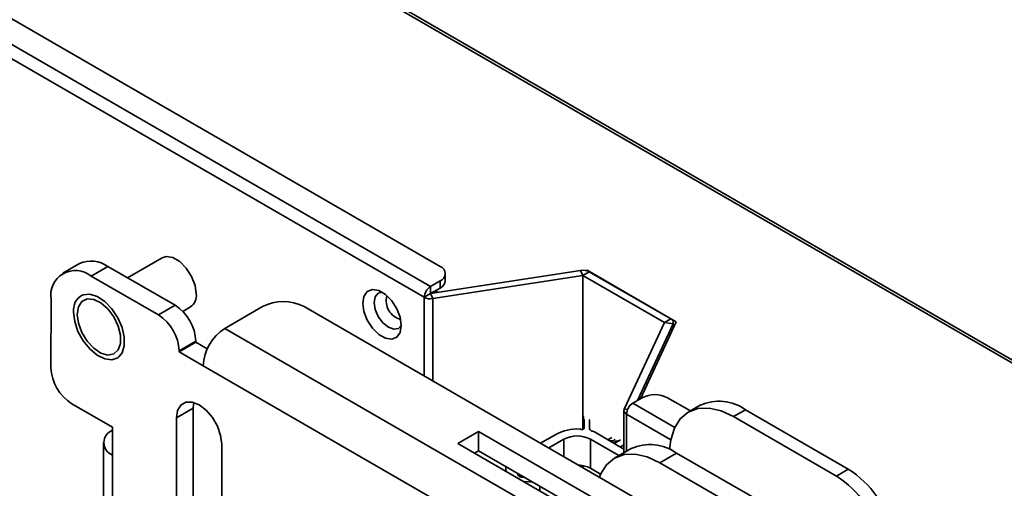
# Model space of a CAD drawing. Header units: millimetres. Extents: x 2 to 1120, y -2 to 861.
# Tile 191 of 226: x 784 to 820, y 720 to 738. Entities that reach past the tile are written whole.
import ezdxf

# ---------------------------------------------------------------- set-up
doc = ezdxf.new("R2010")
doc.units = ezdxf.units.MM

msp = doc.modelspace()

# ---------------------------------------------------------------- linework, layer by layer
at = {"color": 7, "linetype": 'Continuous', "lineweight": 35}
for p, q in [((754.1682, 763.2889), (982.9267, 631.2295)), ((983.0933, 631.246), (754.3348, 763.3054)), ((743.964, 760.4442), (799.3977, 728.443)), ((799.0442, 727.6946), (743.139, 759.968)), ((742.7366, 759.6559), (798.8085, 727.2863)), ((785.9217, 728.546), (785.2954, 728.185)), ((786.9799, 728.4412), (786.3536, 728.0801)), ((786.9799, 728.4412), (789.4943, 726.9896)), ((789.0102, 728.7596), (787.7184, 728.0148)), ((786.3536, 728.0801), (788.8681, 726.6286)), ((799.0442, 727.4224), (804.6538, 728.2901)), ((799.1304, 727.2365), (804.7401, 728.1043)), ((799.593, 727.8986), (799.593, 728.1708)), ((804.6538, 728.2901), (804.7401, 728.1043)), ((804.9758, 728.2403), (804.7401, 728.1043)), ((804.7401, 722.3553), (804.7401, 728.1043)), ((804.7401, 728.1043), (807.786, 726.3459)), ((804.8938, 728.299), (804.8315, 728.2893)), ((808.229, 726.3736), (804.8938, 728.299)), ((804.8938, 728.299), (804.8938, 728.275)), ((804.9758, 728.2403), (808.0217, 726.482)), ((799.3977, 727.8987), (799.0442, 727.6946)), ((799.0442, 727.6946), (799.0442, 727.4224)), ((799.3977, 727.6265), (799.3977, 727.8987)), ((798.8085, 727.2863), (799.0442, 727.4224)), ((799.3977, 727.6265), (799.0442, 727.4224)), ((799.0442, 727.4224), (799.1304, 727.2365)), ((784.8545, 724.6564), (784.8559, 727.2152)), ((789.4943, 726.9896), (788.8681, 726.6286)), ((792.7596, 726.9379), (791.3503, 726.1254)), ((794.3161, 726.9373), (904.7134, 663.2063)), ((789.7811, 726.7608), (790.0674, 726.9259)), ((807.786, 726.3459), (806.2829, 723.1075)), ((808.108, 726.2961), (806.7775, 723.4295)), ((806.8936, 723.4966), (808.229, 726.3736)), ((808.0217, 726.482), (807.786, 726.3459)), ((807.786, 726.3459), (808.108, 726.2961)), ((808.1193, 726.1373), (808.1193, 726.3459)), ((791.3503, 726.1254), (903.3041, 661.4958)), ((808.1294, 726.1589), (808.1193, 726.1647)), ((790.2721, 725.6413), (789.6459, 725.2802)), ((790.2721, 725.6094), (789.6459, 725.2484)), ((790.2721, 725.6413), (790.2721, 725.6094)), ((790.2721, 725.6094), (790.6972, 725.364)), ((789.6459, 725.2802), (789.6459, 725.2484)), ((789.6459, 725.2484), (790.5439, 724.73)), ((902.4977, 660.1004), (790.5439, 724.73)), ((787.1565, 722.4282), (785.6322, 723.3081)), ((790.1748, 723.1378), (790.1983, 723.3517)), ((806.6049, 723.3299), (806.9584, 723.534)), ((807.9012, 723.534), (808.7564, 723.0403)), ((809.1251, 723.2531), (808.6779, 722.995)), ((789.5486, 722.7767), (790.1748, 723.1378)), ((790.1719, 717.951), (790.1748, 723.1378)), ((806.2715, 723.0577), (806.2715, 721.4762)), ((810.3711, 722.8273), (810.8183, 723.0855)), ((814.661, 720.8671), (810.8183, 723.0855)), ((789.5457, 717.59), (789.5486, 722.7767)), ((804.7511, 722.7762), (804.7511, 722.3594)), ((804.7912, 722.7172), (804.7912, 722.4056)), ((804.9912, 722.707), (804.9946, 722.7085)), ((804.9912, 722.707), (804.9912, 722.3693)), ((814.2138, 720.609), (810.3711, 722.8273)), ((787.1559, 721.3908), (787.1565, 722.4282)), ((787.1559, 722.3206), (787.1564, 722.3209)), ((800.8418, 722.2721), (800.0635, 721.8234)), ((800.8414, 721.5488), (800.8418, 722.2721)), ((806.8286, 718.816), (800.8418, 722.2721)), ((803.1557, 721.8343), (803.7245, 722.1627)), ((806.2715, 721.6175), (805.1663, 722.2556)), ((786.8221, 721.8561), (786.8193, 716.9709)), ((791.2369, 721.8021), (791.2339, 716.6153)), ((800.0635, 721.8234), (806.0503, 718.3673)), ((804.0309, 721.9858), (803.4621, 721.6575)), ((806.0875, 721.37), (805.0208, 721.9858)), ((805.0208, 720.8971), (805.0208, 721.9858)), ((805.8163, 722.0504), (805.669, 721.9654)), ((805.746, 721.921), (805.8468, 721.9277)), ((806.1404, 721.9654), (805.9047, 721.8293)), ((805.9351, 721.8469), (805.9351, 721.8823)), ((800.8414, 721.5488), (800.6902, 721.4616)), ((806.2015, 718.4544), (800.8414, 721.5488)), ((806.5451, 721.6341), (805.9188, 721.2726)), ((806.2715, 721.7689), (806.1404, 721.6932)), ((807.612, 721.1049), (808.2383, 721.4664)), ((811.405, 719.6383), (808.2383, 721.4664)), ((787.1531, 716.49), (787.1559, 721.3908)), ((810.7788, 719.2768), (807.612, 721.1049)), ((801.854, 720.8836), (801.854, 720.7898)), ((804.7401, 720.9197), (804.7401, 720.996)), ((805.4008, 720.6777), (805.0208, 720.8971)), ((814.661, 720.8671), (814.2138, 720.609)), ((802.3714, 720.6655), (802.3714, 720.5857)), ((802.4279, 720.5701), (802.5755, 720.5476)), ((802.5506, 720.4091), (802.5044, 720.4143)), ((802.8684, 720.3786), (802.5506, 720.4091)), ((803.1314, 720.2267), (803.1314, 720.0524))]:
    msp.add_line(p, q, dxfattribs=at)
at = {"color": 8, "linetype": 'Continuous', "lineweight": 35}
for p, q in [((799.3416, 727.4684), (799.2327, 727.5313)), ((798.8085, 727.2863), (798.8085, 724.3439)), ((799.1304, 724.1581), (799.1304, 727.2365)), ((808.108, 726.1129), (808.108, 726.2961)), ((808.1716, 722.4254), (806.6049, 723.3299)), ((806.2829, 723.1075), (806.4058, 723.0885)), ((808.0241, 721.9663), (806.3692, 722.9216)), ((806.3692, 722.9216), (806.3692, 721.5326)), ((787.1564, 722.3203), (787.1559, 722.3206)), ((804.0309, 721.9858), (804.0309, 721.3291)), ((805.8468, 721.8628), (805.8468, 721.9277)), ((802.3525, 720.5951), (802.3525, 720.6764)), ((802.4045, 720.5747), (802.4045, 720.6464)), ((802.5506, 720.4091), (802.5506, 720.3876))]:
    msp.add_line(p, q, dxfattribs=at)
at = {"color": 7, "linetype": 'Continuous', "lineweight": 35, "flags": 128}
for points in [[(790.2872, 727.4107), (790.2422, 727.7324), (790.1124, 728.0675), (789.9134, 728.3754), (789.6693, 728.619), (789.4094, 728.7691), (789.1651, 728.8074), (789.0102, 728.7596)], [(787.3965, 725.0619), (787.5103, 725.2052), (787.5942, 725.4704), (787.5943, 725.7985), (787.5108, 726.1604), (787.3509, 726.5238), (787.129, 726.8566), (786.8646, 727.1291), (786.5814, 727.3172), (786.3044, 727.404), (786.0584, 727.382), (786.0267, 727.3698)], [(797.9499, 726.2306), (797.9065, 725.9717), (797.7817, 725.794), (797.5904, 725.7191), (797.3558, 725.756), (797.1062, 725.9001), (796.8716, 726.1341), (796.6803, 726.4299), (796.5555, 726.7516), (796.5121, 727.0606), (796.5555, 727.3195), (796.6803, 727.4971), (796.8716, 727.572), (797.1062, 727.5352), (797.3558, 727.391), (797.5904, 727.157), (797.7817, 726.8613), (797.9065, 726.5395), (797.9499, 726.2306)], [(797.2376, 727.4718), (797.0886, 727.4366), (796.9727, 727.3031), (796.932, 727.0903), (796.9727, 726.8305), (797.0886, 726.5633), (797.2621, 726.3293), (797.4667, 726.1641), (797.6713, 726.093), (797.8448, 726.1267), (797.9499, 726.2381)], [(785.8378, 726.6484), (785.8821, 726.9284), (786.0098, 727.127), (786.2071, 727.2229), (786.4526, 727.2055), (786.7198, 727.0769), (786.9795, 726.8509), (787.2038, 726.552), (787.3683, 726.2127), (787.4552, 725.8696), (787.455, 725.56), (787.3678, 725.3174), (787.203, 725.1681), (786.9786, 725.1283), (786.7187, 725.2023), (786.4516, 725.382), (786.2062, 725.6481), (786.0091, 725.9716), (785.8817, 726.3176), (785.8378, 726.6484)], [(789.5486, 722.7767), (789.5901, 723.0542), (789.7102, 723.2568), (789.897, 723.3647), (790.1324, 723.3674), (790.3933, 723.2645), (790.6542, 723.0662), (790.8894, 722.7918), (791.076, 722.4683), (791.1958, 722.1273), (791.2369, 721.8021)], [(807.9802, 721.5993), (808.0224, 721.9573), (808.1586, 722.3974), (808.3799, 722.7478), (808.6777, 722.9949), (809.0406, 723.1293), (809.4546, 723.1458), (809.9039, 723.0439), (810.3711, 722.8273)], [(804.7838, 722.8302), (804.7663, 722.8143), (804.7513, 722.7809), (804.76, 722.7467), (804.7912, 722.7172)], [(804.6205, 722.3648), (804.644, 722.3547), (804.6717, 722.349), (804.701, 722.3482), (804.7295, 722.3523), (804.7546, 722.361), (804.7743, 722.3735), (804.7869, 722.3889), (804.7912, 722.4056)], [(806.0951, 721.9392), (805.9741, 721.9122), (805.935, 721.8826)], [(805.3544, 720.5651), (805.3996, 720.6751), (805.6209, 721.0254), (805.9187, 721.2725), (806.2816, 721.4069), (806.6956, 721.4235), (807.1449, 721.3215), (807.612, 721.1049)], [(801.8744, 720.778), (801.8546, 720.8662), (801.8641, 720.9583)], [(802.315, 720.698), (802.3093, 720.6879), (802.3037, 720.663), (802.3095, 720.638), (802.3263, 720.6148), (802.3529, 720.5949), (802.3876, 720.5796), (802.4279, 720.5701)]]:
    msp.add_lwpolyline(points, dxfattribs=at)
at = {"color": 8, "linetype": 'Continuous', "lineweight": 35, "flags": 128}
msp.add_lwpolyline([(785.6991, 726.7285), (785.7412, 726.3796), (785.8643, 726.0128), (786.0574, 725.6608), (786.3033, 725.3547), (786.5801, 725.1218), (786.8634, 724.9828), (787.1279, 724.9501), (787.3501, 725.0265), (787.3965, 725.0619)], dxfattribs=at)
at = {"color": 7, "linetype": 'Continuous', "lineweight": 35}
for centre, radius, start, end in [((786.3598, 727.5753), 1.065, 54.39214, 114.29299), ((799.2944, 728.1708), 0.2911, 290.78342, 69.21658), ((785.7693, 727.3629), 0.9252, 50.82893, 189.18179), ((804.7407, 727.7859), 0.5117, 62.64283, 99.7711), ((799.3202, 727.263), 0.5123, 122.60548, 177.39452), ((799.2594, 727.9319), 0.3353, 294.37466, 354.3052), ((789.7872, 727.3451), 0.5043, 303.75949, 7.4765), ((788.5833, 725.5655), 1.6905, 2.56651, 57.3897), ((793.5373, 725.4344), 1.6927, 62.60486, 117.35134), ((799.0436, 727.7408), 0.5117, 242.64283, 279.7711), ((787.957, 725.2045), 1.6905, 2.56651, 57.3897), ((807.9698, 726.3449), 0.1465, 340.539, 69.25792), ((792.2934, 724.6497), 1.7514, 122.58357, 177.37264), ((786.5433, 724.7321), 1.6905, 182.56651, 237.3897), ((807.4298, 722.6242), 1.0247, 62.60967, 117.39033), ((806.8809, 722.8983), 0.5123, 122.60548, 177.39452), ((809.8263, 721.7007), 1.7034, 54.38242, 114.30712), ((806.4211, 723.0587), 0.1465, 160.539, 249.25792), ((787.332, 721.8557), 0.4971, 110.75117, 249.24886), ((804.523, 720.7098), 1.6578, 86.62842, 118.79397), ((805.1066, 722.3971), 0.1187, 193.51395, 268.35402), ((805.0644, 722.0727), 0.2094, 60.87896, 79.33699), ((804.5258, 721.0305), 1.0759, 62.60967, 117.39033), ((805.8556, 722.0119), 0.0846, 264.01046, 339.95349), ((807.2462, 720.0817), 1.7034, 54.38242, 114.30712), ((804.5515, 720.0195), 0.9952, 61.86106, 88.58646), ((812.503, 717.5313), 3.973, 14.21453, 57.10045), ((812.0558, 717.2732), 3.973, 14.21453, 57.10045)]:
    msp.add_arc(centre, radius, start, end, dxfattribs=at)
at = {"color": 8, "linetype": 'Continuous', "lineweight": 35}
for centre, radius, start, end in [((786.3372, 726.8068), 0.6429, 118.88095, 186.9953), ((798.0968, 727.1454), 0.709, 163.95009, 256.04453)]:
    msp.add_arc(centre, radius, start, end, dxfattribs=at)

doc.saveas('drawing.dxf')
